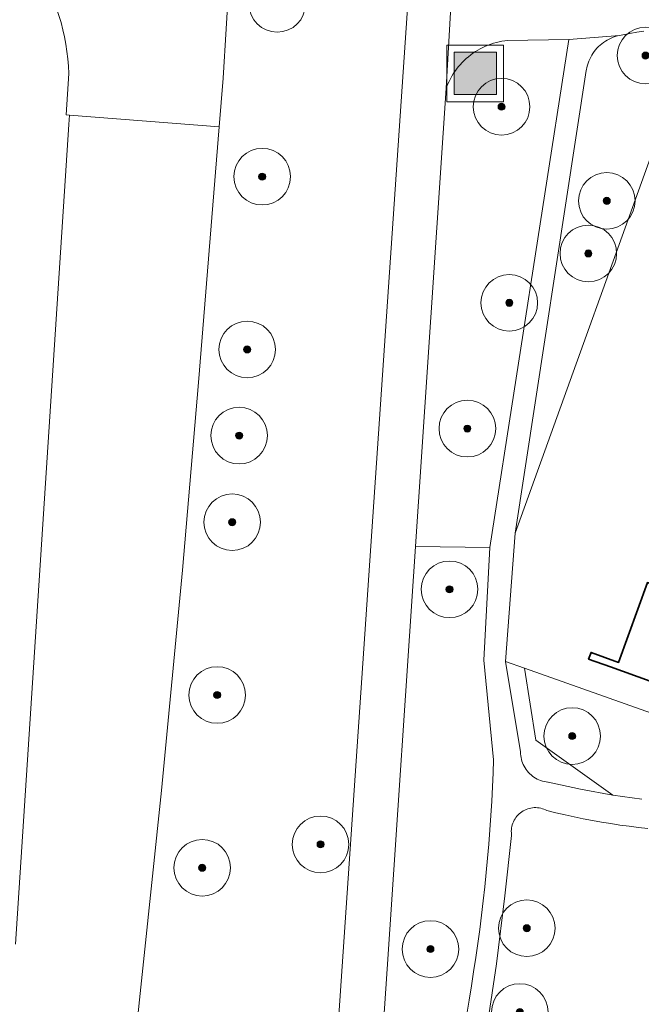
# Model space of a CAD drawing. Extents: x 154222 to 160093, y 456746 to 462495.
# Tile 214 of 254: x 158488 to 158532, y 461150 to 461219. Entities that reach past the tile are written whole.
import ezdxf

# ---------------------------------------------------------------- set-up
doc = ezdxf.new("R2010")
doc.units = 0
doc.header["$LTSCALE"] = 0.75
doc.layers.get('0').update_dxf_attribs({"linetype": 'CONTINUOUS'})
for name, color, linetype, lineweight in [('B-XX-GR-BEPLANTING_CULTUUR_BOSPLANTSOEN-GV', 252, 'CONTINUOUS', 18), ('B-XX-GR-BOOM-S', 252, 'CONTINUOUS', 25), ('B-XX-IE-MEUBILAIR_WEGMEUBILAIR-S', 252, 'CONTINUOUS', 25), ('B-XX-OG-BEBOUWING-GV', 6, 'CONTINUOUS', 35), ('B-XX-OG-TERREIN_CULTUURSCHEIDING-GV', 252, 'CONTINUOUS', 18), ('B-XX-OG-TERREIN_ERF-GV', 252, 'CONTINUOUS', 18), ('B-XX-VH-VERHARDING_ASFALT-GV', 252, 'CONTINUOUS', 18), ('B-XX-VH-VERHARDING_TEGEL-GV', 252, 'CONTINUOUS', 18)]:
    doc.layers.add(name, color=color, linetype=linetype, lineweight=lineweight)

# ---------------------------------------------------------------- blocks, each defined once
blk = doc.blocks.new('SIE-WEG_AFVALBAK-SO')
at = {"linetype": 'ByBlock', "lineweight": 18}
h = blk.add_hatch(color=0, dxfattribs=at)
h.dxf.hatch_style = 1
h.paths.add_polyline_path([(-1.5, -1.5), (1.5, -1.5), (1.5, 1.5), (-1.5, 1.5)])
at = {"color": 0, "linetype": 'ByBlock', "lineweight": 18}
for points in [[(-2, -2), (2, -2), (2, 2), (-2, 2)], [(-1.5, -1.5), (1.5, -1.5), (1.5, 1.5), (-1.5, 1.5)]]:
    blk.add_lwpolyline(points, close=True, dxfattribs=at)
blk = doc.blocks.new('SGR-BOOM_01-SO')
at = {"linetype": 'ByBlock', "lineweight": 18}
h = blk.add_hatch(color=0, dxfattribs=at)
h.dxf.hatch_style = 1
edge = h.paths.add_edge_path()
edge.add_arc((0, 0), 0.25, 0, 360)
at = {"color": 0, "linetype": 'ByBlock', "lineweight": 18}
for radius in [2, 0.25]:
    blk.add_circle((0, 0), radius, dxfattribs=at)

msp = doc.modelspace()

# ---------------------------------------------------------------- linework, layer by layer
at = {"layer": 'B-XX-GR-BEPLANTING_CULTUUR_BOSPLANTSOEN-GV'}
for points in [[(158532.084, 461218.683), (158531.587, 461218.604), (158531.091, 461218.516), (158530.597, 461218.421), (158530.363, 461218.373), (158530.212, 461218.337), (158530.063, 461218.294), (158529.917, 461218.243), (158529.774, 461218.185), (158529.633, 461218.119), (158529.497, 461218.046), (158529.364, 461217.966), (158529.236, 461217.88), (158529.112, 461217.786), (158528.993, 461217.687), (158528.879, 461217.582), (158528.771, 461217.47), (158528.669, 461217.354), (158528.573, 461217.232), (158528.484, 461217.106), (158528.401, 461216.975), (158528.325, 461216.84), (158528.256, 461216.701), (158528.194, 461216.559), (158528.14, 461216.414), (158528.093, 461216.266), (158528.054, 461216.116), (158528.023, 461215.965), (158528.011, 461215.891), (158523.003, 461183.204), (158534.226, 461214.383)], [(158519.364, 461147.96), (158519.738, 461150.225), (158519.904, 461151.221), (158520.061, 461152.219), (158520.211, 461153.218), (158520.353, 461154.217), (158520.487, 461155.218), (158520.613, 461156.22), (158520.731, 461157.223), (158520.841, 461158.227), (158520.943, 461159.232), (158521.038, 461160.238), (158521.124, 461161.244), (158521.202, 461162.251), (158521.272, 461163.258), (158521.334, 461164.266), (158521.389, 461165.275), (158521.435, 461166.284), (158521.47, 461167.191), (158520.791, 461174.241), (158521.208, 461182.197), (158515.948, 461182.269), (158513.989, 461153.118), (158512.145, 461125.67)], [(158546.104, 461165.72), (158523.663, 461173.676), (158524.462, 461168.574), (158529.899, 461164.703), (158530.579, 461164.6), (158531.259, 461164.505), (158531.941, 461164.418)], [(158532.35, 461162.339), (158531.697, 461162.414), (158531.045, 461162.498), (158530.394, 461162.589), (158529.745, 461162.689), (158529.096, 461162.797), (158528.449, 461162.912), (158527.803, 461163.035), (158527.159, 461163.166), (158526.517, 461163.305), (158525.876, 461163.451), (158525.237, 461163.606), (158525.133, 461163.659), (158525.026, 461163.704), (158524.916, 461163.742), (158524.803, 461163.773), (158524.689, 461163.795), (158524.573, 461163.81), (158524.457, 461163.817), (158524.341, 461163.815), (158524.225, 461163.806), (158524.109, 461163.789), (158523.995, 461163.764), (158523.884, 461163.731), (158523.775, 461163.691), (158523.668, 461163.643), (158523.565, 461163.588), (158523.467, 461163.526), (158523.373, 461163.457), (158523.283, 461163.383), (158523.199, 461163.302), (158523.121, 461163.216), (158523.049, 461163.124), (158522.984, 461163.028), (158522.925, 461162.927), (158522.873, 461162.823), (158522.828, 461162.715), (158522.791, 461162.605), (158522.762, 461162.492), (158522.74, 461162.378), (158522.726, 461162.262), (158522.721, 461162.146), (158522.723, 461162.029), (158522.733, 461161.913), (158522.743, 461161.844), (158522.26, 461157.589), (158521.679, 461152.785), (158520.754, 461146.627)]]:
    msp.add_lwpolyline(points, dxfattribs=at)
at = {"layer": 'B-XX-OG-BEBOUWING-GV'}
msp.add_lwpolyline([(158540.307, 461176.737), (158532.337, 461179.711), (158530.295, 461174.073), (158528.348, 461174.778), (158528.181, 461174.316), (158529.72, 461173.759), (158538.128, 461170.716)], close=True, dxfattribs=at)
at = {"layer": 'B-XX-OG-TERREIN_CULTUURSCHEIDING-GV'}
for points in [[(158508.951, 461125.903), (158510.822, 461153.294), (158516.507, 461236.523)], [(158503.209, 461229.321), (158502.362, 461215.359), (158502.085, 461211.903), (158500.641, 461193.863), (158499.495, 461180.595), (158498.02, 461165.034), (158496.113, 461146.877)], [(158491.483, 461212.089), (158491.52, 461212.749), (158491.295, 461212.762), (158491.469, 461215.673)], [(158487.715, 461154.173), (158491.483, 461212.089)]]:
    msp.add_lwpolyline(points, dxfattribs=at)
msp.add_lwpolyline([(158491.469, 461215.673, 0.140587), (158488.967, 461223.527)], format="xyb", dxfattribs=at)
for points in [[(158521.208, 461182.197), (158526.792, 461218.093), (158522.462, 461218.02), (158522.26, 461217.996), (158522.06, 461217.964), (158521.861, 461217.925), (158521.663, 461217.877), (158521.468, 461217.822), (158521.275, 461217.759), (158521.085, 461217.689), (158520.897, 461217.611), (158520.713, 461217.526), (158520.532, 461217.434), (158520.355, 461217.334), (158520.182, 461217.228), (158520.014, 461217.115), (158519.85, 461216.995), (158519.69, 461216.87), (158519.536, 461216.737), (158519.387, 461216.599), (158519.244, 461216.455), (158519.107, 461216.306), (158518.975, 461216.152), (158518.85, 461215.992), (158518.731, 461215.827), (158518.619, 461215.658), (158518.513, 461215.485), (158518.415, 461215.307), (158518.323, 461215.126), (158518.239, 461214.942), (158518.162, 461214.754), (158518.123, 461214.65), (158515.948, 461182.269)], [(158523.663, 461173.676), (158522.32, 461174.152), (158523.369, 461167.749), (158523.374, 461167.618), (158523.386, 461167.487), (158523.407, 461167.357), (158523.435, 461167.229), (158523.471, 461167.102), (158523.514, 461166.978), (158523.566, 461166.857), (158523.624, 461166.739), (158523.69, 461166.626), (158523.762, 461166.516), (158523.841, 461166.411), (158523.926, 461166.31), (158524.017, 461166.216), (158524.113, 461166.126), (158524.215, 461166.043), (158524.322, 461165.966), (158524.433, 461165.896), (158524.548, 461165.833), (158524.667, 461165.777), (158524.789, 461165.728), (158524.914, 461165.687), (158525.041, 461165.654), (158525.17, 461165.628), (158525.3, 461165.61), (158525.33, 461165.607), (158527.606, 461165.11), (158529.899, 461164.703), (158524.462, 461168.574)]]:
    msp.add_lwpolyline(points, close=True, dxfattribs=at)
at = {"layer": 'B-XX-OG-TERREIN_ERF-GV'}
for points in [[(158534.226, 461214.383), (158523.003, 461183.204), (158522.32, 461174.152), (158523.663, 461173.676), (158546.104, 461165.72)], [(158538.128, 461170.716), (158529.72, 461173.759), (158528.181, 461174.316), (158528.348, 461174.778), (158530.295, 461174.073), (158532.337, 461179.711)]]:
    msp.add_lwpolyline(points, dxfattribs=at)
at = {"layer": 'B-XX-VH-VERHARDING_ASFALT-GV'}
for points in [[(158522.681, 461334.177), (158517.427, 461249.999), (158517.192, 461246.559), (158517.078, 461244.892), (158516.79, 461240.67), (158516.507, 461236.523), (158510.822, 461153.294), (158508.951, 461125.903)], [(158512.145, 461125.67), (158513.989, 461153.118), (158515.948, 461182.269), (158518.123, 461214.65), (158518.589, 461222.906), (158519.452, 461236.31), (158519.541, 461237.683), (158519.841, 461242.338), (158519.984, 461244.564), (158520.334, 461249.999), (158524.066, 461307.927)], [(158491.469, 461215.673), (158491.295, 461212.762), (158491.52, 461212.749), (158502.085, 461211.903), (158502.362, 461215.359), (158503.209, 461229.321), (158504.038, 461242.44), (158504.874, 461255.143)], [(158518.589, 461222.906), (158518.123, 461214.65), (158518.162, 461214.754), (158518.239, 461214.942), (158518.323, 461215.126), (158518.415, 461215.307), (158518.513, 461215.485), (158518.619, 461215.658), (158518.731, 461215.827), (158518.85, 461215.992), (158518.975, 461216.152), (158519.107, 461216.306), (158519.244, 461216.455), (158519.387, 461216.599), (158519.536, 461216.737), (158519.69, 461216.87), (158519.85, 461216.995), (158520.014, 461217.115), (158520.182, 461217.228), (158520.355, 461217.334), (158520.532, 461217.434), (158520.713, 461217.526), (158520.897, 461217.611), (158521.085, 461217.689), (158521.275, 461217.759), (158521.468, 461217.822), (158521.663, 461217.877), (158521.861, 461217.925), (158522.06, 461217.964), (158522.26, 461217.996), (158522.462, 461218.02), (158526.792, 461218.093), (158530.363, 461218.373), (158530.597, 461218.421), (158531.091, 461218.516), (158531.587, 461218.604), (158532.084, 461218.683)], [(158486.826, 461044.464), (158490.31, 461044.607), (158489.799, 461061.594), (158489.957, 461069.697), (158490.589, 461080.837), (158491.646, 461098.018), (158492.786, 461115.781), (158494.478, 461131.939), (158496.113, 461146.877), (158498.02, 461165.034), (158499.495, 461180.595), (158500.641, 461193.863), (158502.085, 461211.903), (158491.52, 461212.749), (158491.483, 461212.089), (158487.715, 461154.173)]]:
    msp.add_lwpolyline(points, dxfattribs=at)
msp.add_lwpolyline([(158488.967, 461223.527, -0.140587), (158491.469, 461215.673)], format="xyb", dxfattribs=at)
at = {"layer": 'B-XX-VH-VERHARDING_TEGEL-GV'}
for points in [[(158531.941, 461164.418), (158531.259, 461164.505), (158530.579, 461164.6), (158529.899, 461164.703), (158527.606, 461165.11), (158525.33, 461165.607), (158525.3, 461165.61), (158525.17, 461165.628), (158525.041, 461165.654), (158524.914, 461165.687), (158524.789, 461165.728), (158524.667, 461165.777), (158524.548, 461165.833), (158524.433, 461165.896), (158524.322, 461165.966), (158524.215, 461166.043), (158524.113, 461166.126), (158524.017, 461166.216), (158523.926, 461166.31), (158523.841, 461166.411), (158523.762, 461166.516), (158523.69, 461166.626), (158523.624, 461166.739), (158523.566, 461166.857), (158523.514, 461166.978), (158523.471, 461167.102), (158523.435, 461167.229), (158523.407, 461167.357), (158523.386, 461167.487), (158523.374, 461167.618), (158523.369, 461167.749), (158522.32, 461174.152), (158523.003, 461183.204), (158528.011, 461215.891), (158528.023, 461215.965), (158528.054, 461216.116), (158528.093, 461216.266), (158528.14, 461216.414), (158528.194, 461216.559), (158528.256, 461216.701), (158528.325, 461216.84), (158528.401, 461216.975), (158528.484, 461217.106), (158528.573, 461217.232), (158528.669, 461217.354), (158528.771, 461217.47), (158528.879, 461217.582), (158528.993, 461217.687), (158529.112, 461217.786), (158529.236, 461217.88), (158529.364, 461217.966), (158529.497, 461218.046), (158529.633, 461218.119), (158529.774, 461218.185), (158529.917, 461218.243), (158530.063, 461218.294), (158530.212, 461218.337), (158530.363, 461218.373), (158526.792, 461218.093), (158521.208, 461182.197), (158520.791, 461174.241), (158521.47, 461167.191), (158521.435, 461166.284), (158521.389, 461165.275), (158521.334, 461164.266), (158521.272, 461163.258), (158521.202, 461162.251), (158521.124, 461161.244), (158521.038, 461160.238), (158520.943, 461159.232), (158520.841, 461158.227), (158520.731, 461157.223), (158520.613, 461156.22), (158520.487, 461155.218), (158520.353, 461154.217), (158520.211, 461153.218), (158520.061, 461152.219), (158519.904, 461151.221), (158519.738, 461150.225), (158519.364, 461147.96)], [(158520.754, 461146.627), (158521.679, 461152.785), (158522.26, 461157.589), (158522.743, 461161.844), (158522.733, 461161.913), (158522.723, 461162.029), (158522.721, 461162.146), (158522.726, 461162.262), (158522.74, 461162.378), (158522.762, 461162.492), (158522.791, 461162.605), (158522.828, 461162.715), (158522.873, 461162.823), (158522.925, 461162.927), (158522.984, 461163.028), (158523.049, 461163.124), (158523.121, 461163.216), (158523.199, 461163.302), (158523.283, 461163.383), (158523.373, 461163.457), (158523.467, 461163.526), (158523.565, 461163.588), (158523.668, 461163.643), (158523.775, 461163.691), (158523.884, 461163.731), (158523.995, 461163.764), (158524.109, 461163.789), (158524.225, 461163.806), (158524.341, 461163.815), (158524.457, 461163.817), (158524.573, 461163.81), (158524.689, 461163.795), (158524.803, 461163.773), (158524.916, 461163.742), (158525.026, 461163.704), (158525.133, 461163.659), (158525.237, 461163.606), (158525.876, 461163.451), (158526.517, 461163.305), (158527.159, 461163.166), (158527.803, 461163.035), (158528.449, 461162.912), (158529.096, 461162.797), (158529.745, 461162.689), (158530.394, 461162.589), (158531.045, 461162.498), (158531.697, 461162.414), (158532.35, 461162.339)]]:
    msp.add_lwpolyline(points, dxfattribs=at)

# ---------------------------------------------------------------- block references
at = {"layer": 'B-XX-GR-BOOM-S'}
for p in [(158506.188, 461220.6), (158532.203, 461216.949), (158522.033, 461213.336), (158505.128, 461208.394), (158529.463, 461206.686), (158528.16, 461202.97), (158522.578, 461199.48), (158504.068, 461196.187), (158519.616, 461190.594), (158503.5, 461190.1), (158503.008, 461183.98), (158518.357, 461179.24), (158501.948, 461171.774), (158527.021, 461168.873), (158509.249, 461161.222), (158500.889, 461159.567), (158523.812, 461155.298), (158517.01, 461153.826), (158523.319, 461149.374)]:
    msp.add_blockref('SGR-BOOM_01-SO', p, dxfattribs=at)
at = {"layer": 'B-XX-IE-MEUBILAIR_WEGMEUBILAIR-S'}
msp.add_blockref('SIE-WEG_AFVALBAK-SO', (158520.178, 461215.691), dxfattribs=at)

doc.saveas('drawing.dxf')
